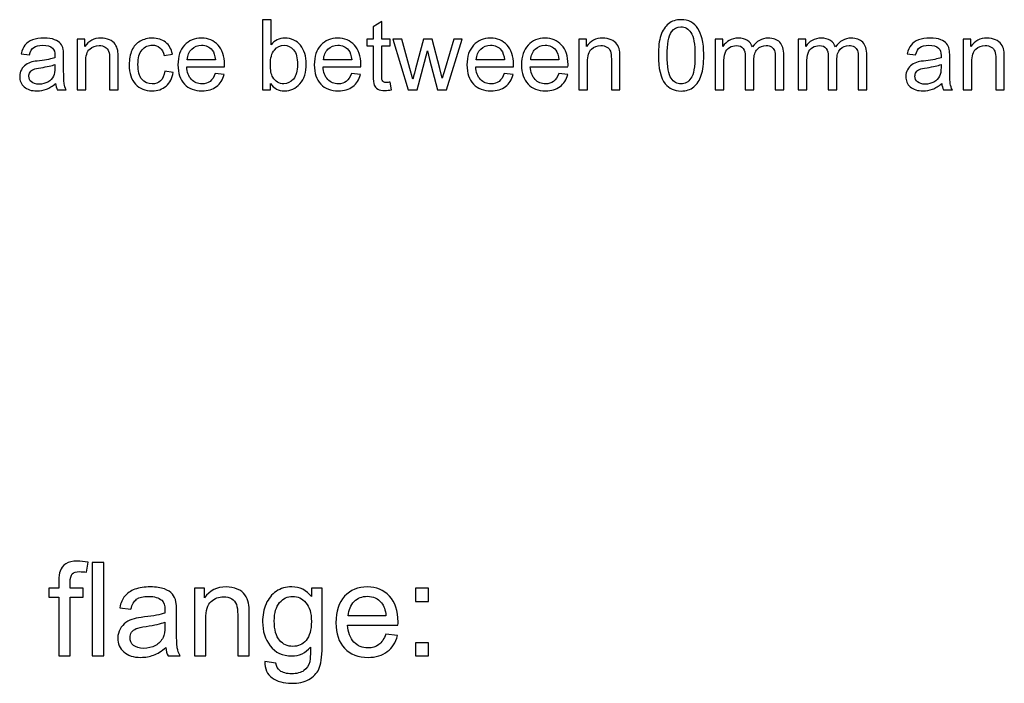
# Model space of a CAD drawing. Header units: centimetres. Extents: x -94 to 21, y -30 to 196.
# Tile 88 of 143: x 10.15 to 15.45, y -14.48 to -10.9. Entities that reach past the tile are written whole.
import ezdxf

# ---------------------------------------------------------------- set-up
doc = ezdxf.new("R2010")
doc.units = ezdxf.units.CM
doc.header["$MEASUREMENT"] = 0
doc.layers.add('Ebene 1', color=7, linetype='Continuous')

msp = doc.modelspace()

# ---------------------------------------------------------------- linework, layer by layer
at = {"layer": 'Ebene 1', "color": 1}
for points, knots in [([(11.50255, -11.2821), (11.50255, -11.2821), (11.4595, -11.2821), (11.4595, -11.2821), (11.4595, -11.2821), (11.4595, -10.90634), (11.4595, -10.90634), (11.4595, -10.90634), (11.50569, -10.90634), (11.50569, -10.90634), (11.50569, -10.90634), (11.50569, -11.04043), (11.50569, -11.04043), (11.5252, -11.01611), (11.55004, -11.00396), (11.5803, -11.00396), (11.59701, -11.00396), (11.61293, -11.00728), (11.62789, -11.01401), (11.64284, -11.02075), (11.6551, -11.03028), (11.66481, -11.04244), (11.67443, -11.05469), (11.68204, -11.06938), (11.68746, -11.08661), (11.69297, -11.10376), (11.69568, -11.12221), (11.69568, -11.1418), (11.69568, -11.18834), (11.68414, -11.22437), (11.66113, -11.24974), (11.63803, -11.27519), (11.61039, -11.28787), (11.57812, -11.28787), (11.54602, -11.28787), (11.52083, -11.27449), (11.50255, -11.24781), (11.50255, -11.24781), (11.50255, -11.2821), (11.50255, -11.2821)], [0, 0, 0, 0, 0.0769231, 0.0769231, 0.0769231, 0.1538462, 0.1538462, 0.1538462, 0.2307692, 0.2307692, 0.2307692, 0.3076923, 0.3076923, 0.3076923, 0.3846154, 0.3846154, 0.3846154, 0.4615385, 0.4615385, 0.4615385, 0.5384615, 0.5384615, 0.5384615, 0.6153846, 0.6153846, 0.6153846, 0.6923077, 0.6923077, 0.6923077, 0.7692308, 0.7692308, 0.7692308, 0.8461538, 0.8461538, 0.8461538, 0.9230769, 0.9230769, 0.9230769, 1, 1, 1, 1]), ([(12.14775, -11.2409), (12.14775, -11.2409), (12.15405, -11.28166), (12.15405, -11.28166), (12.1411, -11.28437), (12.12946, -11.28577), (12.11932, -11.28577), (12.10261, -11.28577), (12.08967, -11.28315), (12.08039, -11.27781), (12.07121, -11.27248), (12.06474, -11.26557), (12.06098, -11.25691), (12.05722, -11.24825), (12.05538, -11.23006), (12.05538, -11.20233), (12.05538, -11.20233), (12.05538, -11.04542), (12.05538, -11.04542), (12.05538, -11.04542), (12.02127, -11.04542), (12.02127, -11.04542), (12.02127, -11.04542), (12.02127, -11.00973), (12.02127, -11.00973), (12.02127, -11.00973), (12.05538, -11.00973), (12.05538, -11.00973), (12.05538, -11.00973), (12.05538, -10.94238), (12.05538, -10.94238), (12.05538, -10.94238), (12.10156, -10.91465), (12.10156, -10.91465), (12.10156, -10.91465), (12.10156, -11.00973), (12.10156, -11.00973), (12.10156, -11.00973), (12.14775, -11.00973), (12.14775, -11.00973), (12.14775, -11.00973), (12.14775, -11.04542), (12.14775, -11.04542), (12.14775, -11.04542), (12.10156, -11.04542), (12.10156, -11.04542), (12.10156, -11.04542), (12.10156, -11.20495), (12.10156, -11.20495), (12.10156, -11.21816), (12.10235, -11.22665), (12.10401, -11.23041), (12.10558, -11.23417), (12.10821, -11.23714), (12.11188, -11.23942), (12.11556, -11.2416), (12.1208, -11.24274), (12.12763, -11.24274), (12.1327, -11.24274), (12.13943, -11.24213), (12.14775, -11.2409)], [0, 0, 0, 0, 0.05, 0.05, 0.05, 0.1, 0.1, 0.1, 0.15, 0.15, 0.15, 0.2, 0.2, 0.2, 0.25, 0.25, 0.25, 0.3, 0.3, 0.3, 0.35, 0.35, 0.35, 0.4, 0.4, 0.4, 0.45, 0.45, 0.45, 0.5, 0.5, 0.5, 0.55, 0.55, 0.55, 0.6, 0.6, 0.6, 0.65, 0.65, 0.65, 0.7, 0.7, 0.7, 0.75, 0.75, 0.75, 0.8, 0.8, 0.8, 0.85, 0.85, 0.85, 0.9, 0.9, 0.9, 0.95, 0.95, 0.95, 1, 1, 1, 1]), ([(13.59103, -11.09667), (13.59103, -11.05233), (13.59558, -11.01646), (13.60468, -10.98935), (13.61386, -10.96215), (13.62742, -10.94124), (13.64545, -10.92664), (13.66338, -10.91203), (13.68603, -10.90477), (13.71332, -10.90477), (13.73344, -10.90477), (13.75111, -10.90879), (13.76641, -10.91693), (13.78163, -10.92506), (13.79423, -10.93678), (13.80403, -10.95209), (13.81383, -10.96731), (13.82153, -10.98594), (13.82712, -11.00789), (13.83281, -11.02985), (13.83561, -11.0595), (13.83561, -11.09667), (13.83561, -11.14075), (13.83106, -11.17644), (13.82205, -11.20355), (13.81304, -11.23076), (13.79947, -11.25166), (13.78146, -11.26636), (13.76353, -11.28105), (13.74078, -11.2884), (13.71332, -11.2884), (13.6772, -11.2884), (13.64877, -11.27554), (13.62812, -11.24974), (13.60336, -11.21825), (13.59103, -11.16726), (13.59103, -11.09667)], [0, 0, 0, 0, 0.0833333, 0.0833333, 0.0833333, 0.1666667, 0.1666667, 0.1666667, 0.25, 0.25, 0.25, 0.3333333, 0.3333333, 0.3333333, 0.4166667, 0.4166667, 0.4166667, 0.5, 0.5, 0.5, 0.5833333, 0.5833333, 0.5833333, 0.6666667, 0.6666667, 0.6666667, 0.75, 0.75, 0.75, 0.8333333, 0.8333333, 0.8333333, 0.9166667, 0.9166667, 0.9166667, 1, 1, 1, 1]), ([(13.63827, -11.09685), (13.63827, -11.15868), (13.64545, -11.19979), (13.65988, -11.22009), (13.67431, -11.24047), (13.69215, -11.25061), (13.71332, -11.25061), (13.73449, -11.25061), (13.75233, -11.24038), (13.76676, -11.22), (13.78119, -11.19953), (13.78837, -11.15851), (13.78837, -11.09685), (13.78837, -11.03501), (13.78119, -10.9939), (13.76676, -10.97361), (13.75242, -10.95323), (13.7344, -10.94308), (13.7128, -10.94308), (13.69163, -10.94308), (13.67466, -10.95209), (13.66198, -10.97002), (13.64615, -10.99285), (13.63827, -11.03518), (13.63827, -11.09685)], [0, 0, 0, 0, 0.125, 0.125, 0.125, 0.25, 0.25, 0.25, 0.375, 0.375, 0.375, 0.5, 0.5, 0.5, 0.625, 0.625, 0.625, 0.75, 0.75, 0.75, 0.875, 0.875, 0.875, 1, 1, 1, 1]), ([(10.34608, -11.24799), (10.32894, -11.26259), (10.3124, -11.27283), (10.29657, -11.27886), (10.28074, -11.2849), (10.26377, -11.28787), (10.24557, -11.28787), (10.21566, -11.28787), (10.19266, -11.28061), (10.17656, -11.26601), (10.16046, -11.25149), (10.15241, -11.23286), (10.15241, -11.2102), (10.15241, -11.19691), (10.15547, -11.18475), (10.16151, -11.17373), (10.16764, -11.16271), (10.1756, -11.15396), (10.1854, -11.14731), (10.19528, -11.14067), (10.2063, -11.13559), (10.21864, -11.13218), (10.22773, -11.12982), (10.24146, -11.12755), (10.25974, -11.12527), (10.29701, -11.1209), (10.32456, -11.11556), (10.34215, -11.10944), (10.34232, -11.10314), (10.34241, -11.09912), (10.34241, -11.09746), (10.34241, -11.07874), (10.33804, -11.06553), (10.32929, -11.05784), (10.31747, -11.04743), (10.29989, -11.04227), (10.27663, -11.04227), (10.25485, -11.04227), (10.23875, -11.04611), (10.22843, -11.05372), (10.21802, -11.06133), (10.21041, -11.0748), (10.20543, -11.09422), (10.20543, -11.09422), (10.16028, -11.08792), (10.16028, -11.08792), (10.16441, -11.06859), (10.17114, -11.05294), (10.18059, -11.04104), (10.19003, -11.02915), (10.20368, -11.02005), (10.22152, -11.01358), (10.23928, -11.00719), (10.26001, -11.00396), (10.28345, -11.00396), (10.30671, -11.00396), (10.32569, -11.00667), (10.34031, -11.01218), (10.35483, -11.01769), (10.36559, -11.02451), (10.37241, -11.03282), (10.37923, -11.04113), (10.38404, -11.05163), (10.38684, -11.06431), (10.38833, -11.07218), (10.38912, -11.08635), (10.38912, -11.10673), (10.38912, -11.10673), (10.38912, -11.16796), (10.38912, -11.16796), (10.38912, -11.21073), (10.39008, -11.23775), (10.392, -11.24921), (10.39384, -11.26067), (10.39769, -11.2716), (10.40329, -11.2821), (10.40329, -11.2821), (10.35501, -11.2821), (10.35501, -11.2821), (10.35037, -11.27239), (10.3474, -11.26102), (10.34608, -11.24799)], [0, 0, 0, 0, 0.037037, 0.037037, 0.037037, 0.0740741, 0.0740741, 0.0740741, 0.1111111, 0.1111111, 0.1111111, 0.1481481, 0.1481481, 0.1481481, 0.1851852, 0.1851852, 0.1851852, 0.2222222, 0.2222222, 0.2222222, 0.2592593, 0.2592593, 0.2592593, 0.2962963, 0.2962963, 0.2962963, 0.3333333, 0.3333333, 0.3333333, 0.3703704, 0.3703704, 0.3703704, 0.4074074, 0.4074074, 0.4074074, 0.4444444, 0.4444444, 0.4444444, 0.4814815, 0.4814815, 0.4814815, 0.5185185, 0.5185185, 0.5185185, 0.5555556, 0.5555556, 0.5555556, 0.5925926, 0.5925926, 0.5925926, 0.6296296, 0.6296296, 0.6296296, 0.6666667, 0.6666667, 0.6666667, 0.7037037, 0.7037037, 0.7037037, 0.7407407, 0.7407407, 0.7407407, 0.7777778, 0.7777778, 0.7777778, 0.8148148, 0.8148148, 0.8148148, 0.8518519, 0.8518519, 0.8518519, 0.8888889, 0.8888889, 0.8888889, 0.9259259, 0.9259259, 0.9259259, 0.962963, 0.962963, 0.962963, 1, 1, 1, 1]), ([(10.4619, -11.2821), (10.4619, -11.2821), (10.4619, -11.00973), (10.4619, -11.00973), (10.4619, -11.00973), (10.50337, -11.00973), (10.50337, -11.00973), (10.50337, -11.00973), (10.50337, -11.04839), (10.50337, -11.04839), (10.52331, -11.01874), (10.55217, -11.00396), (10.58987, -11.00396), (10.60631, -11.00396), (10.62136, -11.00693), (10.63509, -11.01279), (10.64882, -11.01865), (10.65914, -11.02643), (10.66598, -11.03597), (10.6728, -11.0455), (10.67761, -11.05687), (10.68032, -11.06999), (10.68198, -11.07857), (10.68286, -11.09352), (10.68286, -11.11486), (10.68286, -11.11486), (10.68286, -11.2821), (10.68286, -11.2821), (10.68286, -11.2821), (10.63667, -11.2821), (10.63667, -11.2821), (10.63667, -11.2821), (10.63667, -11.11661), (10.63667, -11.11661), (10.63667, -11.09781), (10.63492, -11.08373), (10.63133, -11.07445), (10.62774, -11.06518), (10.62136, -11.05775), (10.61226, -11.05215), (10.60317, -11.04664), (10.59241, -11.04384), (10.58016, -11.04384), (10.56057, -11.04384), (10.54369, -11.05005), (10.52943, -11.06256), (10.51517, -11.07498), (10.50809, -11.09868), (10.50809, -11.13349), (10.50809, -11.13349), (10.50809, -11.2821), (10.50809, -11.2821), (10.50809, -11.2821), (10.4619, -11.2821), (10.4619, -11.2821)], [0, 0, 0, 0, 0.0555556, 0.0555556, 0.0555556, 0.1111111, 0.1111111, 0.1111111, 0.1666667, 0.1666667, 0.1666667, 0.2222222, 0.2222222, 0.2222222, 0.2777778, 0.2777778, 0.2777778, 0.3333333, 0.3333333, 0.3333333, 0.3888889, 0.3888889, 0.3888889, 0.4444444, 0.4444444, 0.4444444, 0.5, 0.5, 0.5, 0.5555556, 0.5555556, 0.5555556, 0.6111111, 0.6111111, 0.6111111, 0.6666667, 0.6666667, 0.6666667, 0.7222222, 0.7222222, 0.7222222, 0.7777778, 0.7777778, 0.7777778, 0.8333333, 0.8333333, 0.8333333, 0.8888889, 0.8888889, 0.8888889, 0.9444444, 0.9444444, 0.9444444, 1, 1, 1, 1]), ([(10.93355, -11.18239), (10.93355, -11.18239), (10.97869, -11.18869), (10.97869, -11.18869), (10.9737, -11.21974), (10.96111, -11.24396), (10.94073, -11.26155), (10.92035, -11.27913), (10.89524, -11.28787), (10.86559, -11.28787), (10.82842, -11.28787), (10.7985, -11.27571), (10.77593, -11.2514), (10.75328, -11.22708), (10.74199, -11.19227), (10.74199, -11.14696), (10.74199, -11.11758), (10.74689, -11.09195), (10.7566, -11.06991), (10.76631, -11.04795), (10.78109, -11.03142), (10.80103, -11.02049), (10.82089, -11.00947), (10.8425, -11.00396), (10.86594, -11.00396), (10.89542, -11.00396), (10.91965, -11.01139), (10.93836, -11.02635), (10.95717, -11.0413), (10.96924, -11.06256), (10.97449, -11.09002), (10.97449, -11.09002), (10.92988, -11.09685), (10.92988, -11.09685), (10.92559, -11.07857), (10.91807, -11.06483), (10.90714, -11.05556), (10.89629, -11.04638), (10.88317, -11.04174), (10.86778, -11.04174), (10.84451, -11.04174), (10.82562, -11.05005), (10.811, -11.06667), (10.79648, -11.08338), (10.78922, -11.10962), (10.78922, -11.14565), (10.78922, -11.18221), (10.79622, -11.20872), (10.81022, -11.22525), (10.8243, -11.24178), (10.84259, -11.25009), (10.86507, -11.25009), (10.88326, -11.25009), (10.89839, -11.24458), (10.91046, -11.23347), (10.92262, -11.22245), (10.93032, -11.20539), (10.93355, -11.18239)], [0, 0, 0, 0, 0.0526316, 0.0526316, 0.0526316, 0.1052632, 0.1052632, 0.1052632, 0.1578947, 0.1578947, 0.1578947, 0.2105263, 0.2105263, 0.2105263, 0.2631579, 0.2631579, 0.2631579, 0.3157895, 0.3157895, 0.3157895, 0.3684211, 0.3684211, 0.3684211, 0.4210526, 0.4210526, 0.4210526, 0.4736842, 0.4736842, 0.4736842, 0.5263158, 0.5263158, 0.5263158, 0.5789474, 0.5789474, 0.5789474, 0.6315789, 0.6315789, 0.6315789, 0.6842105, 0.6842105, 0.6842105, 0.7368421, 0.7368421, 0.7368421, 0.7894737, 0.7894737, 0.7894737, 0.8421053, 0.8421053, 0.8421053, 0.8947368, 0.8947368, 0.8947368, 0.9473684, 0.9473684, 0.9473684, 1, 1, 1, 1]), ([(11.20569, -11.19393), (11.20569, -11.19393), (11.25344, -11.20023), (11.25344, -11.20023), (11.24601, -11.22796), (11.2321, -11.24956), (11.21181, -11.26487), (11.19152, -11.28018), (11.16563, -11.28787), (11.13404, -11.28787), (11.09433, -11.28787), (11.06284, -11.27563), (11.03958, -11.25114), (11.01631, -11.22673), (11.00468, -11.19236), (11.00468, -11.14819), (11.00468, -11.10253), (11.0164, -11.06702), (11.03993, -11.04183), (11.06346, -11.01655), (11.09398, -11.00396), (11.1315, -11.00396), (11.16781, -11.00396), (11.19746, -11.01629), (11.22047, -11.04104), (11.24347, -11.06579), (11.25502, -11.10061), (11.25502, -11.14548), (11.25502, -11.14819), (11.25493, -11.1523), (11.25475, -11.15772), (11.25475, -11.15772), (11.05191, -11.15772), (11.05191, -11.15772), (11.05366, -11.18755), (11.06206, -11.21046), (11.07727, -11.2263), (11.09241, -11.24213), (11.11139, -11.25009), (11.13404, -11.25009), (11.15092, -11.25009), (11.16536, -11.24563), (11.17726, -11.2367), (11.18924, -11.22778), (11.19869, -11.21353), (11.20569, -11.19393)], [0, 0, 0, 0, 0.0666667, 0.0666667, 0.0666667, 0.1333333, 0.1333333, 0.1333333, 0.2, 0.2, 0.2, 0.2666667, 0.2666667, 0.2666667, 0.3333333, 0.3333333, 0.3333333, 0.4, 0.4, 0.4, 0.4666667, 0.4666667, 0.4666667, 0.5333333, 0.5333333, 0.5333333, 0.6, 0.6, 0.6, 0.6666667, 0.6666667, 0.6666667, 0.7333333, 0.7333333, 0.7333333, 0.8, 0.8, 0.8, 0.8666667, 0.8666667, 0.8666667, 0.9333333, 0.9333333, 0.9333333, 1, 1, 1, 1]), ([(11.93956, -11.19393), (11.93956, -11.19393), (11.98732, -11.20023), (11.98732, -11.20023), (11.97988, -11.22796), (11.96597, -11.24956), (11.94568, -11.26487), (11.92539, -11.28018), (11.8995, -11.28787), (11.86792, -11.28787), (11.82821, -11.28787), (11.79671, -11.27563), (11.77345, -11.25114), (11.75018, -11.22673), (11.73855, -11.19236), (11.73855, -11.14819), (11.73855, -11.10253), (11.75027, -11.06702), (11.7738, -11.04183), (11.79733, -11.01655), (11.82786, -11.00396), (11.86538, -11.00396), (11.90168, -11.00396), (11.93133, -11.01629), (11.95434, -11.04104), (11.97734, -11.06579), (11.9889, -11.10061), (11.9889, -11.14548), (11.9889, -11.14819), (11.98881, -11.1523), (11.98863, -11.15772), (11.98863, -11.15772), (11.78578, -11.15772), (11.78578, -11.15772), (11.78753, -11.18755), (11.79593, -11.21046), (11.81114, -11.2263), (11.82629, -11.24213), (11.84527, -11.25009), (11.86792, -11.25009), (11.8848, -11.25009), (11.89923, -11.24563), (11.91113, -11.2367), (11.92311, -11.22778), (11.93256, -11.21353), (11.93956, -11.19393)], [0, 0, 0, 0, 0.0666667, 0.0666667, 0.0666667, 0.1333333, 0.1333333, 0.1333333, 0.2, 0.2, 0.2, 0.2666667, 0.2666667, 0.2666667, 0.3333333, 0.3333333, 0.3333333, 0.4, 0.4, 0.4, 0.4666667, 0.4666667, 0.4666667, 0.5333333, 0.5333333, 0.5333333, 0.6, 0.6, 0.6, 0.6666667, 0.6666667, 0.6666667, 0.7333333, 0.7333333, 0.7333333, 0.8, 0.8, 0.8, 0.8666667, 0.8666667, 0.8666667, 0.9333333, 0.9333333, 0.9333333, 1, 1, 1, 1]), ([(12.24415, -11.2821), (12.24415, -11.2821), (12.16184, -11.00973), (12.16184, -11.00973), (12.16184, -11.00973), (12.21012, -11.00973), (12.21012, -11.00973), (12.21012, -11.00973), (12.25359, -11.16691), (12.25359, -11.16691), (12.25359, -11.16691), (12.26899, -11.22542), (12.26899, -11.22542), (12.2696, -11.22254), (12.27432, -11.20382), (12.28307, -11.16927), (12.28307, -11.16927), (12.3262, -11.00973), (12.3262, -11.00973), (12.3262, -11.00973), (12.37352, -11.00973), (12.37352, -11.00973), (12.37352, -11.00973), (12.41454, -11.16787), (12.41454, -11.16787), (12.41454, -11.16787), (12.42793, -11.21974), (12.42793, -11.21974), (12.42793, -11.21974), (12.44358, -11.16717), (12.44358, -11.16717), (12.44358, -11.16717), (12.49065, -11.00973), (12.49065, -11.00973), (12.49065, -11.00973), (12.53552, -11.00973), (12.53552, -11.00973), (12.53552, -11.00973), (12.45005, -11.2821), (12.45005, -11.2821), (12.45005, -11.2821), (12.4023, -11.2821), (12.4023, -11.2821), (12.4023, -11.2821), (12.35909, -11.11915), (12.35909, -11.11915), (12.35909, -11.11915), (12.34816, -11.07253), (12.34816, -11.07253), (12.34816, -11.07253), (12.29304, -11.2821), (12.29304, -11.2821), (12.29304, -11.2821), (12.24415, -11.2821), (12.24415, -11.2821)], [0, 0, 0, 0, 0.0555556, 0.0555556, 0.0555556, 0.1111111, 0.1111111, 0.1111111, 0.1666667, 0.1666667, 0.1666667, 0.2222222, 0.2222222, 0.2222222, 0.2777778, 0.2777778, 0.2777778, 0.3333333, 0.3333333, 0.3333333, 0.3888889, 0.3888889, 0.3888889, 0.4444444, 0.4444444, 0.4444444, 0.5, 0.5, 0.5, 0.5555556, 0.5555556, 0.5555556, 0.6111111, 0.6111111, 0.6111111, 0.6666667, 0.6666667, 0.6666667, 0.7222222, 0.7222222, 0.7222222, 0.7777778, 0.7777778, 0.7777778, 0.8333333, 0.8333333, 0.8333333, 0.8888889, 0.8888889, 0.8888889, 0.9444444, 0.9444444, 0.9444444, 1, 1, 1, 1]), ([(12.76181, -11.19393), (12.76181, -11.19393), (12.80957, -11.20023), (12.80957, -11.20023), (12.80213, -11.22796), (12.78822, -11.24956), (12.76793, -11.26487), (12.74764, -11.28018), (12.72175, -11.28787), (12.69017, -11.28787), (12.65046, -11.28787), (12.61896, -11.27563), (12.5957, -11.25114), (12.57243, -11.22673), (12.5608, -11.19236), (12.5608, -11.14819), (12.5608, -11.10253), (12.57252, -11.06702), (12.59605, -11.04183), (12.61958, -11.01655), (12.65011, -11.00396), (12.68763, -11.00396), (12.72393, -11.00396), (12.75358, -11.01629), (12.77659, -11.04104), (12.79959, -11.06579), (12.81115, -11.10061), (12.81115, -11.14548), (12.81115, -11.14819), (12.81106, -11.1523), (12.81088, -11.15772), (12.81088, -11.15772), (12.60803, -11.15772), (12.60803, -11.15772), (12.60978, -11.18755), (12.61818, -11.21046), (12.63339, -11.2263), (12.64854, -11.24213), (12.66752, -11.25009), (12.69017, -11.25009), (12.70705, -11.25009), (12.72148, -11.24563), (12.73338, -11.2367), (12.74536, -11.22778), (12.75481, -11.21353), (12.76181, -11.19393)], [0, 0, 0, 0, 0.0666667, 0.0666667, 0.0666667, 0.1333333, 0.1333333, 0.1333333, 0.2, 0.2, 0.2, 0.2666667, 0.2666667, 0.2666667, 0.3333333, 0.3333333, 0.3333333, 0.4, 0.4, 0.4, 0.4666667, 0.4666667, 0.4666667, 0.5333333, 0.5333333, 0.5333333, 0.6, 0.6, 0.6, 0.6666667, 0.6666667, 0.6666667, 0.7333333, 0.7333333, 0.7333333, 0.8, 0.8, 0.8, 0.8666667, 0.8666667, 0.8666667, 0.9333333, 0.9333333, 0.9333333, 1, 1, 1, 1]), ([(13.05555, -11.19393), (13.05555, -11.19393), (13.1033, -11.20023), (13.1033, -11.20023), (13.09587, -11.22796), (13.08196, -11.24956), (13.06167, -11.26487), (13.04138, -11.28018), (13.01549, -11.28787), (12.98391, -11.28787), (12.94419, -11.28787), (12.9127, -11.27563), (12.88944, -11.25114), (12.86617, -11.22673), (12.85454, -11.19236), (12.85454, -11.14819), (12.85454, -11.10253), (12.86626, -11.06702), (12.88979, -11.04183), (12.91332, -11.01655), (12.94384, -11.00396), (12.98137, -11.00396), (13.01767, -11.00396), (13.04732, -11.01629), (13.07033, -11.04104), (13.09333, -11.06579), (13.10488, -11.10061), (13.10488, -11.14548), (13.10488, -11.14819), (13.10479, -11.1523), (13.10461, -11.15772), (13.10461, -11.15772), (12.90177, -11.15772), (12.90177, -11.15772), (12.90352, -11.18755), (12.91192, -11.21046), (12.92713, -11.2263), (12.94227, -11.24213), (12.96125, -11.25009), (12.98391, -11.25009), (13.00079, -11.25009), (13.01522, -11.24563), (13.02712, -11.2367), (13.0391, -11.22778), (13.04855, -11.21353), (13.05555, -11.19393)], [0, 0, 0, 0, 0.0666667, 0.0666667, 0.0666667, 0.1333333, 0.1333333, 0.1333333, 0.2, 0.2, 0.2, 0.2666667, 0.2666667, 0.2666667, 0.3333333, 0.3333333, 0.3333333, 0.4, 0.4, 0.4, 0.4666667, 0.4666667, 0.4666667, 0.5333333, 0.5333333, 0.5333333, 0.6, 0.6, 0.6, 0.6666667, 0.6666667, 0.6666667, 0.7333333, 0.7333333, 0.7333333, 0.8, 0.8, 0.8, 0.8666667, 0.8666667, 0.8666667, 0.9333333, 0.9333333, 0.9333333, 1, 1, 1, 1]), ([(13.1635, -11.2821), (13.1635, -11.2821), (13.1635, -11.00973), (13.1635, -11.00973), (13.1635, -11.00973), (13.20496, -11.00973), (13.20496, -11.00973), (13.20496, -11.00973), (13.20496, -11.04839), (13.20496, -11.04839), (13.2249, -11.01874), (13.25376, -11.00396), (13.29146, -11.00396), (13.30791, -11.00396), (13.32296, -11.00693), (13.33669, -11.01279), (13.35042, -11.01865), (13.36074, -11.02643), (13.36757, -11.03597), (13.37439, -11.0455), (13.3792, -11.05687), (13.38191, -11.06999), (13.38357, -11.07857), (13.38445, -11.09352), (13.38445, -11.11486), (13.38445, -11.11486), (13.38445, -11.2821), (13.38445, -11.2821), (13.38445, -11.2821), (13.33827, -11.2821), (13.33827, -11.2821), (13.33827, -11.2821), (13.33827, -11.11661), (13.33827, -11.11661), (13.33827, -11.09781), (13.33652, -11.08373), (13.33293, -11.07445), (13.32934, -11.06518), (13.32296, -11.05775), (13.31386, -11.05215), (13.30477, -11.04664), (13.294, -11.04384), (13.28175, -11.04384), (13.26216, -11.04384), (13.24528, -11.05005), (13.23102, -11.06256), (13.21676, -11.07498), (13.20968, -11.09868), (13.20968, -11.13349), (13.20968, -11.13349), (13.20968, -11.2821), (13.20968, -11.2821), (13.20968, -11.2821), (13.1635, -11.2821), (13.1635, -11.2821)], [0, 0, 0, 0, 0.0555556, 0.0555556, 0.0555556, 0.1111111, 0.1111111, 0.1111111, 0.1666667, 0.1666667, 0.1666667, 0.2222222, 0.2222222, 0.2222222, 0.2777778, 0.2777778, 0.2777778, 0.3333333, 0.3333333, 0.3333333, 0.3888889, 0.3888889, 0.3888889, 0.4444444, 0.4444444, 0.4444444, 0.5, 0.5, 0.5, 0.5555556, 0.5555556, 0.5555556, 0.6111111, 0.6111111, 0.6111111, 0.6666667, 0.6666667, 0.6666667, 0.7222222, 0.7222222, 0.7222222, 0.7777778, 0.7777778, 0.7777778, 0.8333333, 0.8333333, 0.8333333, 0.8888889, 0.8888889, 0.8888889, 0.9444444, 0.9444444, 0.9444444, 1, 1, 1, 1]), ([(13.89737, -11.2821), (13.89737, -11.2821), (13.89737, -11.00973), (13.89737, -11.00973), (13.89737, -11.00973), (13.93883, -11.00973), (13.93883, -11.00973), (13.93883, -11.00973), (13.93883, -11.04821), (13.93883, -11.04821), (13.94731, -11.03492), (13.95868, -11.02416), (13.97286, -11.01611), (13.98703, -11.00798), (14.00312, -11.00396), (14.02123, -11.00396), (14.04135, -11.00396), (14.05788, -11.00815), (14.07074, -11.01646), (14.08359, -11.02486), (14.09269, -11.03649), (14.09794, -11.05154), (14.11963, -11.01979), (14.14772, -11.00396), (14.18235, -11.00396), (14.20947, -11.00396), (14.23037, -11.01139), (14.24489, -11.02635), (14.2595, -11.0413), (14.26685, -11.06431), (14.26685, -11.09536), (14.26685, -11.09536), (14.26685, -11.2821), (14.26685, -11.2821), (14.26685, -11.2821), (14.22066, -11.2821), (14.22066, -11.2821), (14.22066, -11.2821), (14.22066, -11.11067), (14.22066, -11.11067), (14.22066, -11.0923), (14.21909, -11.079), (14.21612, -11.07087), (14.21314, -11.06273), (14.20772, -11.05626), (14.19976, -11.05128), (14.19189, -11.04629), (14.18262, -11.04384), (14.17203, -11.04384), (14.15279, -11.04384), (14.13687, -11.05023), (14.12418, -11.06291), (14.1115, -11.07568), (14.1052, -11.09606), (14.1052, -11.12405), (14.1052, -11.12405), (14.1052, -11.2821), (14.1052, -11.2821), (14.1052, -11.2821), (14.05902, -11.2821), (14.05902, -11.2821), (14.05902, -11.2821), (14.05902, -11.10533), (14.05902, -11.10533), (14.05902, -11.08486), (14.05525, -11.06947), (14.04773, -11.05923), (14.04021, -11.049), (14.02788, -11.04384), (14.01082, -11.04384), (13.99788, -11.04384), (13.98589, -11.04725), (13.97487, -11.05407), (13.96384, -11.0609), (13.95588, -11.07087), (13.9509, -11.08408), (13.946, -11.0972), (13.94355, -11.11618), (13.94355, -11.14093), (13.94355, -11.14093), (13.94355, -11.2821), (13.94355, -11.2821), (13.94355, -11.2821), (13.89737, -11.2821), (13.89737, -11.2821)], [0, 0, 0, 0, 0.0357143, 0.0357143, 0.0357143, 0.0714286, 0.0714286, 0.0714286, 0.1071429, 0.1071429, 0.1071429, 0.1428571, 0.1428571, 0.1428571, 0.1785714, 0.1785714, 0.1785714, 0.2142857, 0.2142857, 0.2142857, 0.25, 0.25, 0.25, 0.2857143, 0.2857143, 0.2857143, 0.3214286, 0.3214286, 0.3214286, 0.3571429, 0.3571429, 0.3571429, 0.3928571, 0.3928571, 0.3928571, 0.4285714, 0.4285714, 0.4285714, 0.4642857, 0.4642857, 0.4642857, 0.5, 0.5, 0.5, 0.5357143, 0.5357143, 0.5357143, 0.5714286, 0.5714286, 0.5714286, 0.6071429, 0.6071429, 0.6071429, 0.6428571, 0.6428571, 0.6428571, 0.6785714, 0.6785714, 0.6785714, 0.7142857, 0.7142857, 0.7142857, 0.75, 0.75, 0.75, 0.7857143, 0.7857143, 0.7857143, 0.8214286, 0.8214286, 0.8214286, 0.8571429, 0.8571429, 0.8571429, 0.8928571, 0.8928571, 0.8928571, 0.9285714, 0.9285714, 0.9285714, 0.9642857, 0.9642857, 0.9642857, 1, 1, 1, 1]), ([(14.34401, -11.2821), (14.34401, -11.2821), (14.34401, -11.00973), (14.34401, -11.00973), (14.34401, -11.00973), (14.38547, -11.00973), (14.38547, -11.00973), (14.38547, -11.00973), (14.38547, -11.04821), (14.38547, -11.04821), (14.39395, -11.03492), (14.40532, -11.02416), (14.41949, -11.01611), (14.43366, -11.00798), (14.44975, -11.00396), (14.46787, -11.00396), (14.48799, -11.00396), (14.50452, -11.00815), (14.51738, -11.01646), (14.53023, -11.02486), (14.53933, -11.03649), (14.54458, -11.05154), (14.56627, -11.01979), (14.59435, -11.00396), (14.62899, -11.00396), (14.65611, -11.00396), (14.67701, -11.01139), (14.69153, -11.02635), (14.70614, -11.0413), (14.71349, -11.06431), (14.71349, -11.09536), (14.71349, -11.09536), (14.71349, -11.2821), (14.71349, -11.2821), (14.71349, -11.2821), (14.6673, -11.2821), (14.6673, -11.2821), (14.6673, -11.2821), (14.6673, -11.11067), (14.6673, -11.11067), (14.6673, -11.0923), (14.66573, -11.079), (14.66276, -11.07087), (14.65978, -11.06273), (14.65436, -11.05626), (14.6464, -11.05128), (14.63853, -11.04629), (14.62926, -11.04384), (14.61866, -11.04384), (14.59942, -11.04384), (14.5835, -11.05023), (14.57082, -11.06291), (14.55814, -11.07568), (14.55184, -11.09606), (14.55184, -11.12405), (14.55184, -11.12405), (14.55184, -11.2821), (14.55184, -11.2821), (14.55184, -11.2821), (14.50566, -11.2821), (14.50566, -11.2821), (14.50566, -11.2821), (14.50566, -11.10533), (14.50566, -11.10533), (14.50566, -11.08486), (14.50189, -11.06947), (14.49437, -11.05923), (14.48685, -11.049), (14.47452, -11.04384), (14.45745, -11.04384), (14.44451, -11.04384), (14.43252, -11.04725), (14.4215, -11.05407), (14.41048, -11.0609), (14.40252, -11.07087), (14.39754, -11.08408), (14.39264, -11.0972), (14.39019, -11.11618), (14.39019, -11.14093), (14.39019, -11.14093), (14.39019, -11.2821), (14.39019, -11.2821), (14.39019, -11.2821), (14.34401, -11.2821), (14.34401, -11.2821)], [0, 0, 0, 0, 0.0357143, 0.0357143, 0.0357143, 0.0714286, 0.0714286, 0.0714286, 0.1071429, 0.1071429, 0.1071429, 0.1428571, 0.1428571, 0.1428571, 0.1785714, 0.1785714, 0.1785714, 0.2142857, 0.2142857, 0.2142857, 0.25, 0.25, 0.25, 0.2857143, 0.2857143, 0.2857143, 0.3214286, 0.3214286, 0.3214286, 0.3571429, 0.3571429, 0.3571429, 0.3928571, 0.3928571, 0.3928571, 0.4285714, 0.4285714, 0.4285714, 0.4642857, 0.4642857, 0.4642857, 0.5, 0.5, 0.5, 0.5357143, 0.5357143, 0.5357143, 0.5714286, 0.5714286, 0.5714286, 0.6071429, 0.6071429, 0.6071429, 0.6428571, 0.6428571, 0.6428571, 0.6785714, 0.6785714, 0.6785714, 0.7142857, 0.7142857, 0.7142857, 0.75, 0.75, 0.75, 0.7857143, 0.7857143, 0.7857143, 0.8214286, 0.8214286, 0.8214286, 0.8571429, 0.8571429, 0.8571429, 0.8928571, 0.8928571, 0.8928571, 0.9285714, 0.9285714, 0.9285714, 0.9642857, 0.9642857, 0.9642857, 1, 1, 1, 1]), ([(15.11705, -11.24799), (15.09991, -11.26259), (15.08338, -11.27283), (15.06755, -11.27886), (15.05172, -11.2849), (15.03475, -11.28787), (15.01655, -11.28787), (14.98664, -11.28787), (14.96364, -11.28061), (14.94753, -11.26601), (14.93144, -11.25149), (14.92339, -11.23286), (14.92339, -11.2102), (14.92339, -11.19691), (14.92645, -11.18475), (14.93249, -11.17373), (14.93861, -11.16271), (14.94657, -11.15396), (14.95637, -11.14731), (14.96626, -11.14067), (14.97728, -11.13559), (14.98962, -11.13218), (14.99871, -11.12982), (15.01244, -11.12755), (15.03072, -11.12527), (15.06799, -11.1209), (15.09554, -11.11556), (15.11312, -11.10944), (15.11329, -11.10314), (15.11338, -11.09912), (15.11338, -11.09746), (15.11338, -11.07874), (15.10901, -11.06553), (15.10026, -11.05784), (15.08845, -11.04743), (15.07087, -11.04227), (15.04761, -11.04227), (15.02583, -11.04227), (15.00973, -11.04611), (14.99941, -11.05372), (14.989, -11.06133), (14.98139, -11.0748), (14.97641, -11.09422), (14.97641, -11.09422), (14.93126, -11.08792), (14.93126, -11.08792), (14.93538, -11.06859), (14.94211, -11.05294), (14.95156, -11.04104), (14.96101, -11.02915), (14.97466, -11.02005), (14.9925, -11.01358), (15.01026, -11.00719), (15.03099, -11.00396), (15.05443, -11.00396), (15.07769, -11.00396), (15.09667, -11.00667), (15.11128, -11.01218), (15.12581, -11.01769), (15.13657, -11.02451), (15.14339, -11.03282), (15.15021, -11.04113), (15.15502, -11.05163), (15.15782, -11.06431), (15.15931, -11.07218), (15.1601, -11.08635), (15.1601, -11.10673), (15.1601, -11.10673), (15.1601, -11.16796), (15.1601, -11.16796), (15.1601, -11.21073), (15.16106, -11.23775), (15.16298, -11.24921), (15.16482, -11.26067), (15.16867, -11.2716), (15.17427, -11.2821), (15.17427, -11.2821), (15.12599, -11.2821), (15.12599, -11.2821), (15.12134, -11.27239), (15.11837, -11.26102), (15.11705, -11.24799)], [0, 0, 0, 0, 0.037037, 0.037037, 0.037037, 0.0740741, 0.0740741, 0.0740741, 0.1111111, 0.1111111, 0.1111111, 0.1481481, 0.1481481, 0.1481481, 0.1851852, 0.1851852, 0.1851852, 0.2222222, 0.2222222, 0.2222222, 0.2592593, 0.2592593, 0.2592593, 0.2962963, 0.2962963, 0.2962963, 0.3333333, 0.3333333, 0.3333333, 0.3703704, 0.3703704, 0.3703704, 0.4074074, 0.4074074, 0.4074074, 0.4444444, 0.4444444, 0.4444444, 0.4814815, 0.4814815, 0.4814815, 0.5185185, 0.5185185, 0.5185185, 0.5555556, 0.5555556, 0.5555556, 0.5925926, 0.5925926, 0.5925926, 0.6296296, 0.6296296, 0.6296296, 0.6666667, 0.6666667, 0.6666667, 0.7037037, 0.7037037, 0.7037037, 0.7407407, 0.7407407, 0.7407407, 0.7777778, 0.7777778, 0.7777778, 0.8148148, 0.8148148, 0.8148148, 0.8518519, 0.8518519, 0.8518519, 0.8888889, 0.8888889, 0.8888889, 0.9259259, 0.9259259, 0.9259259, 0.962963, 0.962963, 0.962963, 1, 1, 1, 1]), ([(15.23288, -11.2821), (15.23288, -11.2821), (15.23288, -11.00973), (15.23288, -11.00973), (15.23288, -11.00973), (15.27434, -11.00973), (15.27434, -11.00973), (15.27434, -11.00973), (15.27434, -11.04839), (15.27434, -11.04839), (15.29429, -11.01874), (15.32315, -11.00396), (15.36085, -11.00396), (15.37729, -11.00396), (15.39234, -11.00693), (15.40607, -11.01279), (15.4198, -11.01865), (15.43012, -11.02643), (15.43695, -11.03597), (15.44377, -11.0455), (15.44858, -11.05687), (15.45129, -11.06999), (15.45295, -11.07857), (15.45384, -11.09352), (15.45384, -11.11486), (15.45384, -11.11486), (15.45384, -11.2821), (15.45384, -11.2821), (15.45384, -11.2821), (15.40765, -11.2821), (15.40765, -11.2821), (15.40765, -11.2821), (15.40765, -11.11661), (15.40765, -11.11661), (15.40765, -11.09781), (15.4059, -11.08373), (15.40231, -11.07445), (15.39872, -11.06518), (15.39234, -11.05775), (15.38324, -11.05215), (15.37415, -11.04664), (15.36339, -11.04384), (15.35114, -11.04384), (15.33155, -11.04384), (15.31467, -11.05005), (15.30041, -11.06256), (15.28614, -11.07498), (15.27906, -11.09868), (15.27906, -11.13349), (15.27906, -11.13349), (15.27906, -11.2821), (15.27906, -11.2821), (15.27906, -11.2821), (15.23288, -11.2821), (15.23288, -11.2821)], [0, 0, 0, 0, 0.0555556, 0.0555556, 0.0555556, 0.1111111, 0.1111111, 0.1111111, 0.1666667, 0.1666667, 0.1666667, 0.2222222, 0.2222222, 0.2222222, 0.2777778, 0.2777778, 0.2777778, 0.3333333, 0.3333333, 0.3333333, 0.3888889, 0.3888889, 0.3888889, 0.4444444, 0.4444444, 0.4444444, 0.5, 0.5, 0.5, 0.5555556, 0.5555556, 0.5555556, 0.6111111, 0.6111111, 0.6111111, 0.6666667, 0.6666667, 0.6666667, 0.7222222, 0.7222222, 0.7222222, 0.7777778, 0.7777778, 0.7777778, 0.8333333, 0.8333333, 0.8333333, 0.8888889, 0.8888889, 0.8888889, 0.9444444, 0.9444444, 0.9444444, 1, 1, 1, 1]), ([(11.05453, -11.11994), (11.05453, -11.11994), (11.20621, -11.11994), (11.20621, -11.11994), (11.2042, -11.09702), (11.19834, -11.07988), (11.1888, -11.06842), (11.1742, -11.05066), (11.15512, -11.04174), (11.13177, -11.04174), (11.1106, -11.04174), (11.09284, -11.04883), (11.07841, -11.063), (11.06407, -11.07717), (11.05611, -11.09615), (11.05453, -11.11994)], [0, 0, 0, 0, 0.2, 0.2, 0.2, 0.4, 0.4, 0.4, 0.6, 0.6, 0.6, 0.8, 0.8, 0.8, 1, 1, 1, 1]), ([(11.50202, -11.1439), (11.50202, -11.17644), (11.50648, -11.19997), (11.51532, -11.21449), (11.52984, -11.23819), (11.54943, -11.25009), (11.57418, -11.25009), (11.59439, -11.25009), (11.61179, -11.24134), (11.6264, -11.22385), (11.64109, -11.20635), (11.64844, -11.18029), (11.64844, -11.14565), (11.64844, -11.11014), (11.64144, -11.08399), (11.62736, -11.06711), (11.61328, -11.05023), (11.59622, -11.04174), (11.57628, -11.04174), (11.55608, -11.04174), (11.53867, -11.05049), (11.52406, -11.06798), (11.50937, -11.08547), (11.50202, -11.11075), (11.50202, -11.1439)], [0, 0, 0, 0, 0.125, 0.125, 0.125, 0.25, 0.25, 0.25, 0.375, 0.375, 0.375, 0.5, 0.5, 0.5, 0.625, 0.625, 0.625, 0.75, 0.75, 0.75, 0.875, 0.875, 0.875, 1, 1, 1, 1]), ([(11.7884, -11.11994), (11.7884, -11.11994), (11.94008, -11.11994), (11.94008, -11.11994), (11.93807, -11.09702), (11.93221, -11.07988), (11.92267, -11.06842), (11.90807, -11.05066), (11.889, -11.04174), (11.86565, -11.04174), (11.84448, -11.04174), (11.82672, -11.04883), (11.81228, -11.063), (11.79794, -11.07717), (11.78998, -11.09615), (11.7884, -11.11994)], [0, 0, 0, 0, 0.2, 0.2, 0.2, 0.4, 0.4, 0.4, 0.6, 0.6, 0.6, 0.8, 0.8, 0.8, 1, 1, 1, 1]), ([(12.61065, -11.11994), (12.61065, -11.11994), (12.76233, -11.11994), (12.76233, -11.11994), (12.76032, -11.09702), (12.75446, -11.07988), (12.74492, -11.06842), (12.73032, -11.05066), (12.71125, -11.04174), (12.6879, -11.04174), (12.66673, -11.04174), (12.64897, -11.04883), (12.63453, -11.063), (12.62019, -11.07717), (12.61223, -11.09615), (12.61065, -11.11994)], [0, 0, 0, 0, 0.2, 0.2, 0.2, 0.4, 0.4, 0.4, 0.6, 0.6, 0.6, 0.8, 0.8, 0.8, 1, 1, 1, 1]), ([(12.90439, -11.11994), (12.90439, -11.11994), (13.05607, -11.11994), (13.05607, -11.11994), (13.05406, -11.09702), (13.0482, -11.07988), (13.03866, -11.06842), (13.02406, -11.05066), (13.00499, -11.04174), (12.98164, -11.04174), (12.96046, -11.04174), (12.9427, -11.04883), (12.92827, -11.063), (12.91393, -11.07717), (12.90597, -11.09615), (12.90439, -11.11994)], [0, 0, 0, 0, 0.2, 0.2, 0.2, 0.4, 0.4, 0.4, 0.6, 0.6, 0.6, 0.8, 0.8, 0.8, 1, 1, 1, 1]), ([(10.34241, -11.14565), (10.32561, -11.15247), (10.30042, -11.15825), (10.26683, -11.16297), (10.24776, -11.16568), (10.23429, -11.16874), (10.22642, -11.17215), (10.21855, -11.17557), (10.21251, -11.18055), (10.20823, -11.18702), (10.20394, -11.19358), (10.20175, -11.20084), (10.20175, -11.20889), (10.20175, -11.22105), (10.20639, -11.23128), (10.21575, -11.23942), (10.22511, -11.24755), (10.23875, -11.25166), (10.25668, -11.25166), (10.27444, -11.25166), (10.29027, -11.24781), (10.30418, -11.24003), (10.318, -11.23233), (10.32823, -11.22175), (10.33471, -11.20837), (10.3397, -11.19796), (10.34215, -11.18265), (10.34215, -11.16245), (10.34215, -11.16245), (10.34241, -11.14565), (10.34241, -11.14565)], [0, 0, 0, 0, 0.1, 0.1, 0.1, 0.2, 0.2, 0.2, 0.3, 0.3, 0.3, 0.4, 0.4, 0.4, 0.5, 0.5, 0.5, 0.6, 0.6, 0.6, 0.7, 0.7, 0.7, 0.8, 0.8, 0.8, 0.9, 0.9, 0.9, 1, 1, 1, 1]), ([(15.11338, -11.14565), (15.09659, -11.15247), (15.0714, -11.15825), (15.03781, -11.16297), (15.01874, -11.16568), (15.00527, -11.16874), (14.9974, -11.17215), (14.98953, -11.17557), (14.98349, -11.18055), (14.97921, -11.18702), (14.97492, -11.19358), (14.97273, -11.20084), (14.97273, -11.20889), (14.97273, -11.22105), (14.97737, -11.23128), (14.98673, -11.23942), (14.99609, -11.24755), (15.00973, -11.25166), (15.02766, -11.25166), (15.04542, -11.25166), (15.06125, -11.24781), (15.07516, -11.24003), (15.08898, -11.23233), (15.09921, -11.22175), (15.10568, -11.20837), (15.11067, -11.19796), (15.11312, -11.18265), (15.11312, -11.16245), (15.11312, -11.16245), (15.11338, -11.14565), (15.11338, -11.14565)], [0, 0, 0, 0, 0.1, 0.1, 0.1, 0.2, 0.2, 0.2, 0.3, 0.3, 0.3, 0.4, 0.4, 0.4, 0.5, 0.5, 0.5, 0.6, 0.6, 0.6, 0.7, 0.7, 0.7, 0.8, 0.8, 0.8, 0.9, 0.9, 0.9, 1, 1, 1, 1]), ([(10.3632, -14.32799), (10.3632, -14.32799), (10.3632, -14.01183), (10.3632, -14.01183), (10.3632, -14.01183), (10.30852, -14.01183), (10.30852, -14.01183), (10.30852, -14.01183), (10.30852, -13.96417), (10.30852, -13.96417), (10.30852, -13.96417), (10.3632, -13.96417), (10.3632, -13.96417), (10.3632, -13.96417), (10.3632, -13.92561), (10.3632, -13.92561), (10.3632, -13.90119), (10.3653, -13.88308), (10.36962, -13.87128), (10.37558, -13.85539), (10.38586, -13.84242), (10.40082, -13.83249), (10.41566, -13.82256), (10.43657, -13.81765), (10.46345, -13.81765), (10.48086, -13.81765), (10.50002, -13.81976), (10.52105, -13.82385), (10.52105, -13.82385), (10.51182, -13.87782), (10.51182, -13.87782), (10.49897, -13.8756), (10.48694, -13.87444), (10.47549, -13.87444), (10.45679, -13.87444), (10.44358, -13.87841), (10.43575, -13.88635), (10.42804, -13.8943), (10.42419, -13.90914), (10.42419, -13.93087), (10.42419, -13.93087), (10.42419, -13.96417), (10.42419, -13.96417), (10.42419, -13.96417), (10.495, -13.96417), (10.495, -13.96417), (10.495, -13.96417), (10.495, -14.01183), (10.495, -14.01183), (10.495, -14.01183), (10.42489, -14.01183), (10.42489, -14.01183), (10.42489, -14.01183), (10.42489, -14.32799), (10.42489, -14.32799), (10.42489, -14.32799), (10.3632, -14.32799), (10.3632, -14.32799)], [0, 0, 0, 0, 0.0526316, 0.0526316, 0.0526316, 0.1052632, 0.1052632, 0.1052632, 0.1578947, 0.1578947, 0.1578947, 0.2105263, 0.2105263, 0.2105263, 0.2631579, 0.2631579, 0.2631579, 0.3157895, 0.3157895, 0.3157895, 0.3684211, 0.3684211, 0.3684211, 0.4210526, 0.4210526, 0.4210526, 0.4736842, 0.4736842, 0.4736842, 0.5263158, 0.5263158, 0.5263158, 0.5789474, 0.5789474, 0.5789474, 0.6315789, 0.6315789, 0.6315789, 0.6842105, 0.6842105, 0.6842105, 0.7368421, 0.7368421, 0.7368421, 0.7894737, 0.7894737, 0.7894737, 0.8421053, 0.8421053, 0.8421053, 0.8947368, 0.8947368, 0.8947368, 0.9473684, 0.9473684, 0.9473684, 1, 1, 1, 1]), ([(10.54317, -14.32799), (10.54317, -14.32799), (10.54317, -13.82607), (10.54317, -13.82607), (10.54317, -13.82607), (10.60486, -13.82607), (10.60486, -13.82607), (10.60486, -13.82607), (10.60486, -14.32799), (10.60486, -14.32799), (10.60486, -14.32799), (10.54317, -14.32799), (10.54317, -14.32799)], [0, 0, 0, 0, 0.25, 0.25, 0.25, 0.5, 0.5, 0.5, 0.75, 0.75, 0.75, 1, 1, 1, 1]), ([(10.93931, -14.28242), (10.91641, -14.30194), (10.89433, -14.31561), (10.87318, -14.32367), (10.85203, -14.33173), (10.82937, -14.3357), (10.80506, -14.3357), (10.7651, -14.3357), (10.73437, -14.326), (10.71287, -14.30649), (10.69138, -14.2871), (10.68063, -14.26221), (10.68063, -14.23195), (10.68063, -14.21419), (10.68472, -14.19795), (10.69278, -14.18323), (10.70096, -14.16851), (10.71159, -14.15683), (10.72467, -14.14795), (10.73788, -14.13907), (10.7526, -14.13229), (10.76907, -14.12773), (10.78122, -14.12458), (10.79956, -14.12154), (10.82399, -14.1185), (10.87376, -14.11266), (10.91057, -14.10554), (10.93405, -14.09736), (10.93429, -14.08895), (10.9344, -14.08357), (10.9344, -14.08135), (10.9344, -14.05635), (10.92856, -14.03871), (10.91688, -14.02843), (10.9011, -14.01452), (10.87762, -14.00763), (10.84654, -14.00763), (10.81745, -14.00763), (10.79594, -14.01277), (10.78216, -14.02293), (10.76825, -14.0331), (10.75809, -14.05109), (10.75143, -14.07703), (10.75143, -14.07703), (10.69114, -14.06862), (10.69114, -14.06862), (10.69663, -14.0428), (10.70563, -14.02188), (10.71825, -14.00599), (10.73087, -13.9901), (10.74909, -13.97795), (10.77293, -13.96931), (10.79664, -13.96078), (10.82434, -13.95645), (10.85566, -13.95645), (10.88673, -13.95645), (10.91209, -13.96008), (10.9316, -13.96744), (10.95099, -13.9748), (10.96536, -13.98391), (10.97448, -13.99501), (10.98359, -14.00611), (10.99002, -14.02013), (10.99375, -14.03707), (10.99574, -14.04759), (10.99679, -14.06651), (10.99679, -14.09374), (10.99679, -14.09374), (10.99679, -14.17552), (10.99679, -14.17552), (10.99679, -14.23265), (10.99809, -14.26875), (11.00066, -14.28406), (11.00311, -14.29937), (11.00825, -14.31397), (11.01573, -14.32799), (11.01573, -14.32799), (10.95123, -14.32799), (10.95123, -14.32799), (10.94503, -14.31502), (10.94106, -14.29983), (10.93931, -14.28242)], [0, 0, 0, 0, 0.037037, 0.037037, 0.037037, 0.0740741, 0.0740741, 0.0740741, 0.1111111, 0.1111111, 0.1111111, 0.1481481, 0.1481481, 0.1481481, 0.1851852, 0.1851852, 0.1851852, 0.2222222, 0.2222222, 0.2222222, 0.2592593, 0.2592593, 0.2592593, 0.2962963, 0.2962963, 0.2962963, 0.3333333, 0.3333333, 0.3333333, 0.3703704, 0.3703704, 0.3703704, 0.4074074, 0.4074074, 0.4074074, 0.4444444, 0.4444444, 0.4444444, 0.4814815, 0.4814815, 0.4814815, 0.5185185, 0.5185185, 0.5185185, 0.5555556, 0.5555556, 0.5555556, 0.5925926, 0.5925926, 0.5925926, 0.6296296, 0.6296296, 0.6296296, 0.6666667, 0.6666667, 0.6666667, 0.7037037, 0.7037037, 0.7037037, 0.7407407, 0.7407407, 0.7407407, 0.7777778, 0.7777778, 0.7777778, 0.8148148, 0.8148148, 0.8148148, 0.8518519, 0.8518519, 0.8518519, 0.8888889, 0.8888889, 0.8888889, 0.9259259, 0.9259259, 0.9259259, 0.962963, 0.962963, 0.962963, 1, 1, 1, 1]), ([(11.09289, -14.32799), (11.09289, -14.32799), (11.09289, -13.96417), (11.09289, -13.96417), (11.09289, -13.96417), (11.14827, -13.96417), (11.14827, -13.96417), (11.14827, -13.96417), (11.14827, -14.01581), (11.14827, -14.01581), (11.1749, -13.9762), (11.21347, -13.95645), (11.26383, -13.95645), (11.28579, -13.95645), (11.30589, -13.96043), (11.32423, -13.96826), (11.34257, -13.97608), (11.35636, -13.98648), (11.36548, -13.99922), (11.3746, -14.01195), (11.38102, -14.02714), (11.38464, -14.04467), (11.38686, -14.05611), (11.38803, -14.07609), (11.38803, -14.1046), (11.38803, -14.1046), (11.38803, -14.32799), (11.38803, -14.32799), (11.38803, -14.32799), (11.32633, -14.32799), (11.32633, -14.32799), (11.32633, -14.32799), (11.32633, -14.10694), (11.32633, -14.10694), (11.32633, -14.08182), (11.324, -14.06301), (11.31921, -14.05062), (11.31442, -14.03824), (11.30589, -14.02831), (11.29374, -14.02083), (11.28159, -14.01347), (11.26721, -14.00973), (11.25086, -14.00973), (11.22469, -14.00973), (11.20214, -14.01803), (11.18309, -14.03473), (11.16404, -14.05132), (11.15458, -14.08299), (11.15458, -14.12949), (11.15458, -14.12949), (11.15458, -14.32799), (11.15458, -14.32799), (11.15458, -14.32799), (11.09289, -14.32799), (11.09289, -14.32799)], [0, 0, 0, 0, 0.0555556, 0.0555556, 0.0555556, 0.1111111, 0.1111111, 0.1111111, 0.1666667, 0.1666667, 0.1666667, 0.2222222, 0.2222222, 0.2222222, 0.2777778, 0.2777778, 0.2777778, 0.3333333, 0.3333333, 0.3333333, 0.3888889, 0.3888889, 0.3888889, 0.4444444, 0.4444444, 0.4444444, 0.5, 0.5, 0.5, 0.5555556, 0.5555556, 0.5555556, 0.6111111, 0.6111111, 0.6111111, 0.6666667, 0.6666667, 0.6666667, 0.7222222, 0.7222222, 0.7222222, 0.7777778, 0.7777778, 0.7777778, 0.8333333, 0.8333333, 0.8333333, 0.8888889, 0.8888889, 0.8888889, 0.9444444, 0.9444444, 0.9444444, 1, 1, 1, 1]), ([(11.47278, -14.35813), (11.47278, -14.35813), (11.53237, -14.36655), (11.53237, -14.36655), (11.53482, -14.38501), (11.54184, -14.39844), (11.55329, -14.40697), (11.5686, -14.4183), (11.58951, -14.42403), (11.61603, -14.42403), (11.64454, -14.42403), (11.66662, -14.4183), (11.68216, -14.40697), (11.6977, -14.39564), (11.70822, -14.37963), (11.71371, -14.35918), (11.71686, -14.34668), (11.71838, -14.3204), (11.71815, -14.28032), (11.69116, -14.3121), (11.65763, -14.32799), (11.61744, -14.32799), (11.56743, -14.32799), (11.52863, -14.31), (11.50129, -14.2739), (11.47384, -14.23791), (11.46017, -14.19468), (11.46017, -14.14433), (11.46017, -14.10963), (11.46647, -14.07761), (11.47898, -14.04829), (11.49148, -14.01896), (11.5097, -13.99641), (11.53354, -13.98041), (11.55738, -13.9644), (11.58542, -13.95645), (11.61767, -13.95645), (11.66055, -13.95645), (11.69595, -13.97398), (11.72377, -14.00903), (11.72377, -14.00903), (11.72377, -13.96417), (11.72377, -13.96417), (11.72377, -13.96417), (11.78055, -13.96417), (11.78055, -13.96417), (11.78055, -13.96417), (11.78055, -14.27834), (11.78055, -14.27834), (11.78055, -14.335), (11.77482, -14.37507), (11.76326, -14.39868), (11.75181, -14.42228), (11.73346, -14.44097), (11.70857, -14.45464), (11.68356, -14.46831), (11.65284, -14.4752), (11.61638, -14.4752), (11.57304, -14.4752), (11.53809, -14.4655), (11.51146, -14.44599), (11.4847, -14.4266), (11.47185, -14.39727), (11.47278, -14.35813)], [0, 0, 0, 0, 0.047619, 0.047619, 0.047619, 0.0952381, 0.0952381, 0.0952381, 0.1428571, 0.1428571, 0.1428571, 0.1904762, 0.1904762, 0.1904762, 0.2380952, 0.2380952, 0.2380952, 0.2857143, 0.2857143, 0.2857143, 0.3333333, 0.3333333, 0.3333333, 0.3809524, 0.3809524, 0.3809524, 0.4285714, 0.4285714, 0.4285714, 0.4761905, 0.4761905, 0.4761905, 0.5238095, 0.5238095, 0.5238095, 0.5714286, 0.5714286, 0.5714286, 0.6190476, 0.6190476, 0.6190476, 0.6666667, 0.6666667, 0.6666667, 0.7142857, 0.7142857, 0.7142857, 0.7619048, 0.7619048, 0.7619048, 0.8095238, 0.8095238, 0.8095238, 0.8571429, 0.8571429, 0.8571429, 0.9047619, 0.9047619, 0.9047619, 0.952381, 0.952381, 0.952381, 1, 1, 1, 1]), ([(12.12352, -14.21022), (12.12352, -14.21022), (12.18732, -14.21863), (12.18732, -14.21863), (12.17739, -14.25567), (12.15881, -14.28453), (12.1317, -14.30497), (12.1046, -14.32542), (12.07, -14.3357), (12.02783, -14.3357), (11.97478, -14.3357), (11.93272, -14.31934), (11.90164, -14.28663), (11.87056, -14.25403), (11.85502, -14.20812), (11.85502, -14.14912), (11.85502, -14.08813), (11.87067, -14.04069), (11.90211, -14.00704), (11.93354, -13.97328), (11.97432, -13.95645), (12.02444, -13.95645), (12.07292, -13.95645), (12.11254, -13.97293), (12.14327, -14.00599), (12.174, -14.03906), (12.18942, -14.08556), (12.18942, -14.14549), (12.18942, -14.14912), (12.1893, -14.15461), (12.18907, -14.16185), (12.18907, -14.16185), (11.91812, -14.16185), (11.91812, -14.16185), (11.92045, -14.20169), (11.93167, -14.2323), (11.952, -14.25345), (11.97221, -14.2746), (11.99757, -14.28523), (12.02783, -14.28523), (12.05038, -14.28523), (12.06965, -14.27927), (12.08555, -14.26735), (12.10156, -14.25544), (12.11418, -14.23639), (12.12352, -14.21022)], [0, 0, 0, 0, 0.0666667, 0.0666667, 0.0666667, 0.1333333, 0.1333333, 0.1333333, 0.2, 0.2, 0.2, 0.2666667, 0.2666667, 0.2666667, 0.3333333, 0.3333333, 0.3333333, 0.4, 0.4, 0.4, 0.4666667, 0.4666667, 0.4666667, 0.5333333, 0.5333333, 0.5333333, 0.6, 0.6, 0.6, 0.6666667, 0.6666667, 0.6666667, 0.7333333, 0.7333333, 0.7333333, 0.8, 0.8, 0.8, 0.8666667, 0.8666667, 0.8666667, 0.9333333, 0.9333333, 0.9333333, 1, 1, 1, 1]), ([(12.28341, -14.03427), (12.28341, -14.03427), (12.28341, -13.96417), (12.28341, -13.96417), (12.28341, -13.96417), (12.35351, -13.96417), (12.35351, -13.96417), (12.35351, -13.96417), (12.35351, -14.03427), (12.35351, -14.03427), (12.35351, -14.03427), (12.28341, -14.03427), (12.28341, -14.03427)], [0, 0, 0, 0, 0.25, 0.25, 0.25, 0.5, 0.5, 0.5, 0.75, 0.75, 0.75, 1, 1, 1, 1]), ([(11.52326, -14.13989), (11.52326, -14.18744), (11.53272, -14.22214), (11.55166, -14.24399), (11.5707, -14.26583), (11.59442, -14.27682), (11.62293, -14.27682), (11.65132, -14.27682), (11.67504, -14.26595), (11.69431, -14.24422), (11.71347, -14.22249), (11.72306, -14.18837), (11.72306, -14.14187), (11.72306, -14.09747), (11.71312, -14.06394), (11.69338, -14.04139), (11.67363, -14.01884), (11.6498, -14.00763), (11.62199, -14.00763), (11.59454, -14.00763), (11.57129, -14.01873), (11.55201, -14.04093), (11.53284, -14.06313), (11.52326, -14.09607), (11.52326, -14.13989)], [0, 0, 0, 0, 0.125, 0.125, 0.125, 0.25, 0.25, 0.25, 0.375, 0.375, 0.375, 0.5, 0.5, 0.5, 0.625, 0.625, 0.625, 0.75, 0.75, 0.75, 0.875, 0.875, 0.875, 1, 1, 1, 1]), ([(11.92162, -14.11138), (11.92162, -14.11138), (12.12423, -14.11138), (12.12423, -14.11138), (12.12154, -14.08077), (12.11371, -14.05787), (12.10098, -14.04256), (12.08145, -14.01884), (12.05598, -14.00693), (12.02479, -14.00693), (11.99651, -14.00693), (11.9728, -14.01639), (11.95352, -14.03532), (11.93436, -14.05425), (11.92373, -14.0796), (11.92162, -14.11138)], [0, 0, 0, 0, 0.2, 0.2, 0.2, 0.4, 0.4, 0.4, 0.6, 0.6, 0.6, 0.8, 0.8, 0.8, 1, 1, 1, 1]), ([(10.9344, -14.14573), (10.91197, -14.15484), (10.87832, -14.16255), (10.83346, -14.16886), (10.80798, -14.17248), (10.78998, -14.17657), (10.77947, -14.18113), (10.76895, -14.18568), (10.76089, -14.19234), (10.75517, -14.20099), (10.74944, -14.20975), (10.74652, -14.21945), (10.74652, -14.2302), (10.74652, -14.24644), (10.75271, -14.26011), (10.76521, -14.27097), (10.77772, -14.28184), (10.79594, -14.28733), (10.8199, -14.28733), (10.84362, -14.28733), (10.86477, -14.28219), (10.88335, -14.27179), (10.90181, -14.26151), (10.91547, -14.24737), (10.92412, -14.2295), (10.93078, -14.21559), (10.93405, -14.19515), (10.93405, -14.16816), (10.93405, -14.16816), (10.9344, -14.14573), (10.9344, -14.14573)], [0, 0, 0, 0, 0.1, 0.1, 0.1, 0.2, 0.2, 0.2, 0.3, 0.3, 0.3, 0.4, 0.4, 0.4, 0.5, 0.5, 0.5, 0.6, 0.6, 0.6, 0.7, 0.7, 0.7, 0.8, 0.8, 0.8, 0.9, 0.9, 0.9, 1, 1, 1, 1]), ([(12.28341, -14.32799), (12.28341, -14.32799), (12.28341, -14.25789), (12.28341, -14.25789), (12.28341, -14.25789), (12.35351, -14.25789), (12.35351, -14.25789), (12.35351, -14.25789), (12.35351, -14.32799), (12.35351, -14.32799), (12.35351, -14.32799), (12.28341, -14.32799), (12.28341, -14.32799)], [0, 0, 0, 0, 0.25, 0.25, 0.25, 0.5, 0.5, 0.5, 0.75, 0.75, 0.75, 1, 1, 1, 1])]:
    msp.add_open_spline(points, degree=3, knots=knots, dxfattribs=at)

doc.saveas('drawing.dxf')
